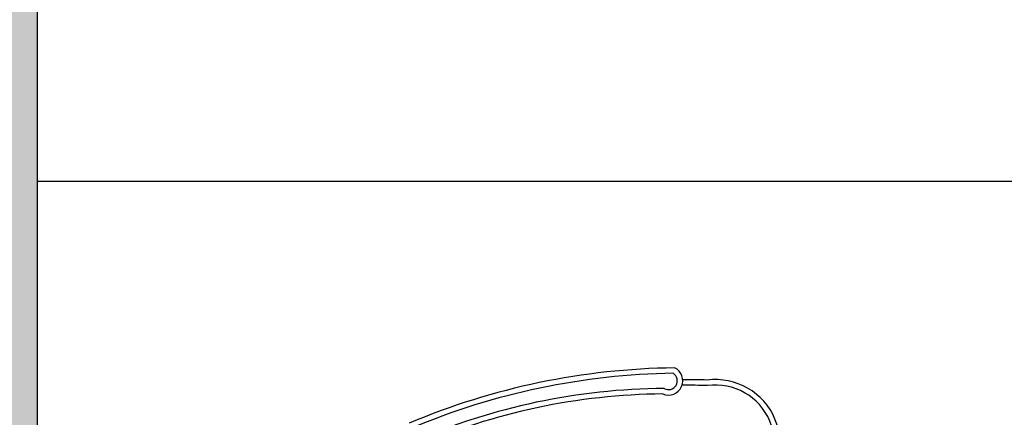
# Model space of a CAD drawing. Header units: millimetres. Extents: x -30782 to 40110, y 35885 to 73818.
# Tile 6 of 166: x -27137 to -22376, y 39724 to 41646. Entities that reach past the tile are written whole.
import ezdxf

# ---------------------------------------------------------------- set-up
doc = ezdxf.new("R2010")
doc.units = ezdxf.units.MM
doc.layers.add('L1', color=7, linetype='Continuous')

# ---------------------------------------------------------------- blocks, each defined once
blk = doc.blocks.new('A$C30AE1D3B')
for centre, radius, start, end in [((1659.5, -897.1, -685.7), 3420.6, 90.7208, 112.8056), ((1659.5, -897.1, -685.7), 3394.2, 90.8361, 112.7864), ((1587.1, 2460.7, -685.7), 69.1, 246.7414, 64.8312), ((1587.1, 2460.7, -685.7), 42.7, 240.1456, 57.5884), ((1813.7, 2153.8, -685.7), 312.9, 234.002, 97.2975), ((1813.7, 2153.8, -685.7), 286.5, 233.7284, 97.6892), ((1685.5, -1256.8, -685.7), 3722.1, 88.6375, 90.4534), ((1685.5, -1256.8, -685.7), 3695.7, 88.6059, 90.4534), ((1588.1, -668.8, -685.7), 3092.5, 90.4124, 113.4876), ((1588.1, -668.8, -685.7), 3066.1, 90.5286, 113.4647)]:
    blk.add_arc(centre, radius, start, end)
blk = doc.blocks.new('format')
at = {"true_color": 0x444444}
blk.add_hatch(color=250, dxfattribs=at).paths.add_polyline_path([(-30781.7, 35884.5), (-27052.7, 35884.5), (-27052.7, 73818), (-30781.7, 73818)])
blk.add_line((-27052.7, 73818), (-27052.7, 35884.5))
at = {"color": 250, "true_color": 0x444444}
blk.add_line((-27052.7, 73818), (-27052.7, 35884.5), dxfattribs=at)
at = {"color": 155, "true_color": 0x546d8e}
blk.add_line((-27052.7, 40865), (40110.2, 40865), dxfattribs=at)

msp = doc.modelspace()

# ---------------------------------------------------------------- block references
msp.add_blockref('A$C30AE1D3B', (-25586.7, 37440.2))
at = {"layer": 'L1'}
msp.add_blockref('format', (0, 0), dxfattribs=at)

doc.saveas('drawing.dxf')
